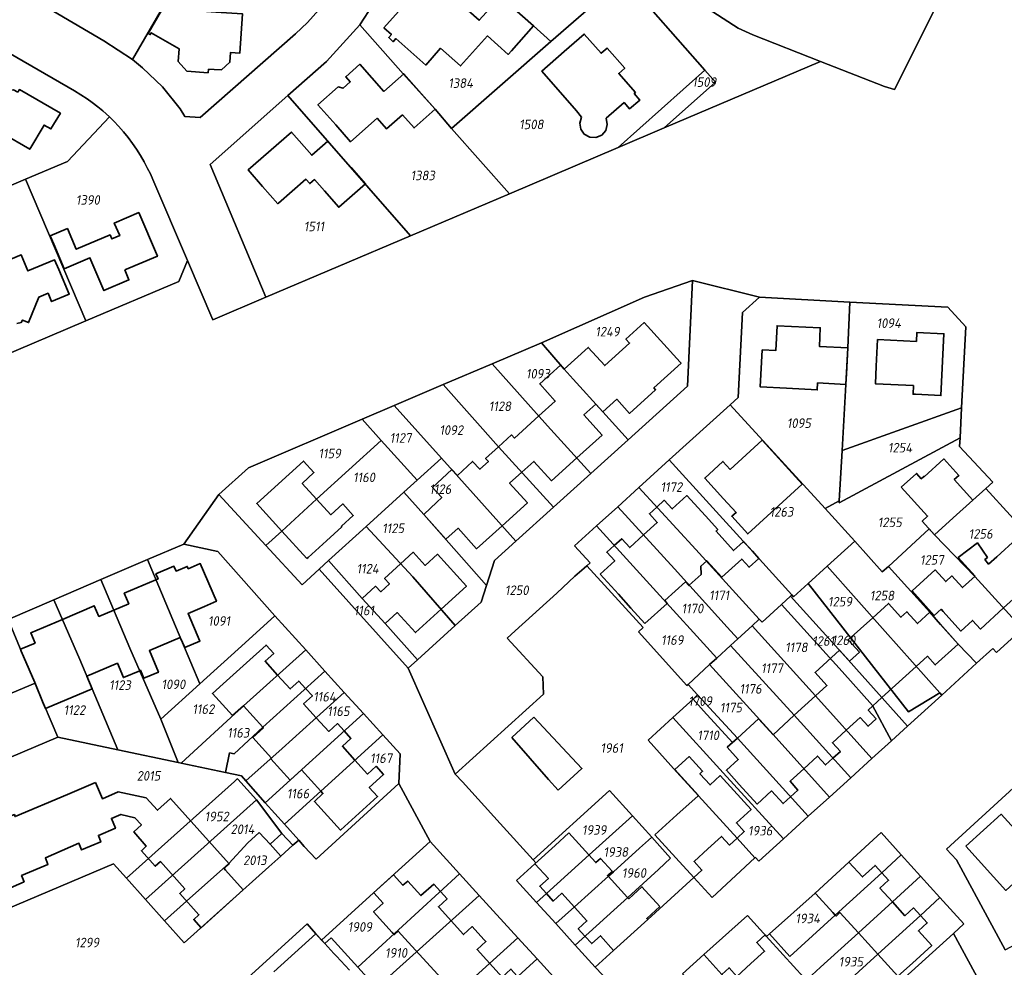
# Model space of a CAD drawing. Extents: x 177930 to 190767, y 381068 to 392034.
# Tile 219 of 256: x 183423 to 183608, y 386609 to 386787. Entities that reach past the tile are written whole.
import ezdxf
from ezdxf.enums import TextEntityAlignment as Align

# ---------------------------------------------------------------- set-up
doc = ezdxf.new("R2010")
doc.units = 0
for name, color, linetype, lineweight in [('B-XX-KG-GRENS_PERCEEL-GV', 150, 'Continuous', 25), ('B-XX-KG-GRENS_PERCEEL-S', 150, 'Continuous', 25), ('B-XX-OG-BEBOUWING-G', 7, 'Continuous', 35)]:
    doc.layers.add(name, color=color, linetype=linetype, lineweight=lineweight)
doc.styles.add('NLCS-ISO', font='NLCS-ISO.ttf', dxfattribs={"height": 1.8})

# ---------------------------------------------------------------- blocks, each defined once
blk = doc.blocks.new('SKG-PERCEELNUMMER-SO')
at = {"layer": 'DefPoints'}
blk.add_point((0, 0), dxfattribs=at)
at = {"style": 'NLCS-ISO', "oblique": 10, "flags": 1}
blk.add_attdef('GEMEENTECODE', text='', height=1.8, dxfattribs=at).set_placement((-0.5, 2.55), align=Align.MIDDLE_RIGHT)
blk.add_attdef('SECTIE', text='', height=1.8, dxfattribs=at).set_placement((0.5, 2.5), align=Align.MIDDLE_LEFT)
at = {"style": 'NLCS-ISO', "oblique": 10}
blk.add_attdef('PERCEELNUMMER', text='', height=1.8, dxfattribs=at).set_placement((0, 0), align=Align.MIDDLE_CENTER)

msp = doc.modelspace()

# ---------------------------------------------------------------- linework, layer by layer
at = {"layer": 'B-XX-KG-GRENS_PERCEEL-GV'}
for points in [[(183497.76, 386804.89), (183502.78, 386800.45), (183512.96, 386791.37), (183519.19, 386785.86), (183522.45, 386782.89), (183536.14, 386794.83), (183529.37, 386802.56), (183509.04, 386820.54), (183506.4, 386820.04)], [(183426.82, 386789.79), (183438.41, 386783.04), (183443.79, 386779.47), (183458.01, 386804.1), (183454.696, 386806.014), (183440.81, 386814.04), (183434.97, 386803.86), (183432.77, 386800.08)], [(183497.76, 386804.89), (183488.95, 386789.78), (183486.53, 386785.99), (183494.678, 386776.809), (183500.66, 386770.13), (183503.74, 386766.53), (183522.45, 386782.89), (183519.19, 386785.86), (183512.96, 386791.37), (183502.78, 386800.45)], [(183458.01, 386804.1), (183443.79, 386779.47), (183445.646, 386777.933), (183449.416, 386774.337), (183452.708, 386770.244), (183453.635, 386768.813), (183456.468, 386768.574), (183474.442, 386784.357), (183476.682, 386786.456), (183478.81, 386788.814), (183480.5, 386791.05)], [(183514.64, 386754.27), (183535.057, 386762.96), (183551.394, 386777.498), (183536.14, 386794.83), (183522.45, 386782.89), (183503.74, 386766.53)], [(183472.99, 386772.74), (183496.01, 386746.34), (183514.64, 386754.27), (183503.74, 386766.53), (183500.66, 386770.13), (183494.678, 386776.809), (183486.53, 386785.99), (183480.25, 386779.13)], [(183404.45, 386756.11), (183407.07, 386749.92), (183423.67, 386757), (183431.52, 386760.33), (183439.42, 386768.69), (183438.196, 386769.817), (183437.261, 386770.58), (183436.192, 386771.415), (183435.219, 386772.102), (183434.08, 386772.851), (183432.88, 386773.59), (183419.21, 386781.51), (183415.19, 386774.59), (183407.73, 386761.71)], [(183535.057, 386762.96), (183543.709, 386766.643), (183553.376, 386775.246), (183551.394, 386777.498)], [(183496.01, 386746.34), (183472.99, 386772.74), (183458.346, 386759.781), (183468.86, 386734.783)], [(183439.42, 386768.69), (183431.52, 386760.33), (183423.67, 386757), (183434.995, 386730.354), (183452.46, 386737.78), (183454.09, 386741.71), (183447.6, 386756.95), (183447.135, 386758.026), (183446.618, 386759.02), (183445.944, 386760.264), (183445.285, 386761.441), (183444.521, 386762.635), (183443.764, 386763.71), (183442.943, 386764.811), (183442.046, 386765.915), (183441.112, 386766.961), (183440.327, 386767.814)], [(183418.45, 386723.32), (183434.995, 386730.354), (183423.67, 386757), (183407.07, 386749.92)], [(183556.128, 386714.584), (183557.647, 386715.961), (183558.472, 386731.896), (183561.641, 386734.789), (183549.068, 386737.926), (183548.095, 386718.063), (183536.975, 386707.979), (183529.947, 386701.626), (183522.947, 386695.299), (183515.86, 386688.894), (183511.859, 386685.278), (183510.337, 386680.609), (183509.306, 386677.445), (183504.443, 386673.044), (183497.351, 386666.625), (183495.617, 386665.055), (183504.457, 386645.096), (183521.015, 386660.127), (183520.901, 386663.396), (183514.225, 386670.701), (183515.72, 386672.07), (183523.54, 386679.15), (183526.96, 386682.32), (183528.68, 386683.83), (183529.217, 386684.311), (183529.794, 386684.827), (183526.896, 386688.049), (183531.014, 386691.79), (183534.992, 386695.404), (183538.96, 386699.008), (183544.675, 386704.199)], [(183549.068, 386737.926), (183540.007, 386734.834), (183520.663, 386726.225), (183524.95, 386721.28), (183526.64, 386719.4), (183532.21, 386713.26), (183536.975, 386707.979), (183548.095, 386718.063)], [(183578.61, 386733.882), (183561.641, 386734.789), (183558.472, 386731.896), (183557.647, 386715.961), (183556.128, 386714.584), (183573.98, 386695.044), (183576.647, 386696.501), (183577.176, 386706.002), (183577.865, 386718.392), (183578.23, 386725.29)], [(183577.176, 386706.002), (183599.653, 386713.993), (183600.447, 386729.207), (183597.075, 386732.896), (183578.61, 386733.882), (183578.23, 386725.29), (183577.865, 386718.392)], [(183529.947, 386701.626), (183536.975, 386707.979), (183532.21, 386713.26), (183526.64, 386719.4), (183524.95, 386721.28), (183520.663, 386726.225), (183511.402, 386722.287), (183521.8, 386710.615)], [(183522.947, 386695.299), (183529.947, 386701.626), (183521.8, 386710.615), (183511.402, 386722.287), (183502.161, 386718.358), (183512.573, 386706.676)], [(183502.161, 386718.358), (183492.967, 386714.448), (183501.84, 386704.555), (183507.814, 386697.894), (183515.86, 386688.894), (183522.947, 386695.299), (183512.573, 386706.676)], [(183501.84, 386704.555), (183492.967, 386714.448), (183486.94, 386711.885), (183490.539, 386707.881), (183497.264, 386700.397)], [(183556.128, 386714.584), (183544.675, 386704.199), (183559.849, 386687.535), (183567.748, 386678.799), (183568.049, 386678.466), (183570.78, 386680.938), (183574.383, 386684.199), (183579.586, 386688.908), (183573.98, 386695.044)], [(183599.359, 386708.358), (183599.653, 386713.993), (183577.176, 386706.002), (183576.647, 386696.501), (183576.627, 386696.141)], [(183468.813, 386688.108), (183471.826, 386690.828), (183478.368, 386696.838), (183490.539, 386707.881), (183486.94, 386711.885), (183465.588, 386702.71), (183459.986, 386697.695)], [(183494.765, 386698.127), (183497.264, 386700.397), (183490.539, 386707.881), (183478.368, 386696.838), (183471.826, 386690.828), (183468.813, 386688.108), (183475.643, 386680.69), (183478.871, 386683.663), (183480.619, 386685.272), (183487.689, 386691.695)], [(183576.647, 386696.501), (183573.98, 386695.044), (183579.586, 386688.908), (183584.733, 386683.129), (183585.9, 386684.184), (183593.557, 386691.241), (183594.55, 386690.137), (183598.093, 386693.331), (183601.77, 386696.66), (183604.175, 386698.814), (183605.512, 386700.019), (183599.273, 386706.703), (183599.359, 386708.358), (183576.627, 386696.141)], [(183501.84, 386704.555), (183497.264, 386700.397), (183494.765, 386698.127), (183498.529, 386693.965), (183510.337, 386680.609), (183511.859, 386685.278), (183515.86, 386688.894), (183507.814, 386697.894)], [(183538.96, 386699.008), (183549.681, 386687.365), (183561.611, 386674.26), (183562.137, 386673.682), (183565.797, 386677.021), (183567.494, 386678.568), (183567.748, 386678.799), (183559.849, 386687.535), (183544.675, 386704.199)], [(183494.765, 386698.127), (183487.689, 386691.695), (183496.46, 386682.19), (183504.443, 386673.044), (183509.306, 386677.445), (183510.337, 386680.609), (183498.529, 386693.965)], [(183534.992, 386695.404), (183545.662, 386683.721), (183555.571, 386672.761), (183557.579, 386670.57), (183560.247, 386673.011), (183561.611, 386674.26), (183549.681, 386687.365), (183538.96, 386699.008)], [(183611.089, 386672.438), (183617.699, 386678.456), (183617.937, 386683.81), (183604.175, 386698.814), (183601.77, 386696.66), (183598.093, 386693.331), (183594.55, 386690.137), (183602.152, 386682.308)], [(183553.618, 386666.944), (183556.221, 386669.327), (183557.579, 386670.57), (183555.571, 386672.761), (183545.662, 386683.721), (183534.992, 386695.404), (183531.014, 386691.79), (183541.644, 386680.077)], [(183504.443, 386673.044), (183496.46, 386682.19), (183487.689, 386691.695), (183480.619, 386685.272), (183486.97, 386678.15), (183491.29, 386673.43), (183497.351, 386666.625)], [(183553.618, 386666.944), (183541.644, 386680.077), (183531.014, 386691.79), (183526.896, 386688.049), (183529.794, 386684.827), (183529.217, 386684.311), (183539.784, 386672.663), (183538.89, 386671.854), (183547.972, 386661.776), (183548.209, 386661.993), (183552.266, 386665.706)], [(183611.089, 386672.438), (183602.152, 386682.308), (183594.55, 386690.137), (183593.557, 386691.241), (183585.9, 386684.184), (183593.697, 386675.541), (183599.03, 386669.58), (183602.455, 386665.954), (183605.527, 386668.753), (183606.213, 386667.999)], [(183470.55, 386674.858), (183459.807, 386686.952), (183453.425, 386688.379), (183446.587, 386685.448), (183451.344, 386674.125), (183456.433, 386662.091), (183464.98, 386669.82)], [(183595.914, 386659.989), (183602.455, 386665.954), (183599.03, 386669.58), (183593.697, 386675.541), (183585.9, 386684.184), (183584.733, 386683.129), (183579.586, 386688.908), (183574.383, 386684.199), (183585.262, 386671.908), (183595.551, 386660.396)], [(183446.587, 386685.448), (183437.834, 386681.695), (183443.295, 386668.778), (183449.076, 386655.437), (183456.433, 386662.091), (183451.344, 386674.125)], [(183495.617, 386665.055), (183497.351, 386666.625), (183491.29, 386673.43), (183486.97, 386678.15), (183480.619, 386685.272), (183478.871, 386683.663)], [(183530.771, 386608.792), (183534.23, 386611.96), (183540.63, 386617.76), (183549.31, 386625.67), (183552.728, 386621.94), (183560.801, 386629.37), (183557.438, 386633.046), (183550.16, 386641.001), (183546.035, 386645.576), (183540.703, 386651.488), (183545.386, 386655.772), (183549.152, 386659.217), (183550.022, 386660.012), (183548.209, 386661.993), (183547.972, 386661.776), (183538.89, 386671.854), (183539.784, 386672.663), (183529.217, 386684.311), (183528.68, 386683.83), (183526.96, 386682.32), (183523.54, 386679.15), (183515.72, 386672.07), (183514.225, 386670.701), (183520.901, 386663.396), (183521.015, 386660.127), (183504.457, 386645.096), (183505.84, 386643.65), (183512.92, 386635.84), (183519.092, 386628.998), (183533.476, 386642.048), (183537.771, 386637.276), (183541.39, 386633.254), (183544.946, 386629.301), (183542.656, 386627.204), (183536.874, 386621.923), (183526.995, 386612.961)], [(183574.383, 386684.199), (183570.78, 386680.938), (183589.675, 386656.809), (183595.551, 386660.396), (183585.262, 386671.908)], [(183437.834, 386681.695), (183428.986, 386677.902), (183433.86, 386666.688), (183440.992, 386649.707), (183452.372, 386647.303), (183449.076, 386655.437), (183443.295, 386668.778)], [(183595.551, 386660.396), (183589.675, 386656.809), (183570.78, 386680.938), (183568.049, 386678.466), (183567.748, 386678.799), (183567.494, 386678.568), (183578.907, 386665.95), (183579.884, 386664.879), (183589.47, 386654.113), (183595.914, 386659.989)], [(183425.439, 386662.203), (183425.81, 386661.34), (183429.713, 386652.089), (183440.992, 386649.707), (183433.86, 386666.688), (183428.986, 386677.902), (183420.397, 386674.219), (183423.3, 386667.22)], [(183586.496, 386651.403), (183589.47, 386654.113), (183579.884, 386664.879), (183578.907, 386665.95), (183567.494, 386678.568), (183565.797, 386677.021), (183577.207, 386664.4), (183582.912, 386658.048)], [(183565.797, 386677.021), (183562.137, 386673.682), (183561.611, 386674.26), (183560.247, 386673.011), (183572.183, 386659.817), (183582.782, 386648.032), (183586.496, 386651.403), (183582.912, 386658.048), (183577.207, 386664.4)], [(183398.828, 386651.026), (183410.05, 386655.756), (183425.439, 386662.203), (183423.3, 386667.22), (183420.397, 386674.219), (183398.388, 386664.902), (183395.759, 386658.219)], [(183470.55, 386674.858), (183464.98, 386669.82), (183456.433, 386662.091), (183449.076, 386655.437), (183452.372, 386647.303), (183452.898, 386647.192), (183464.617, 386657.951), (183476.328, 386668.489)], [(183578.801, 386644.418), (183582.782, 386648.032), (183572.183, 386659.817), (183560.247, 386673.011), (183557.579, 386670.57), (183556.221, 386669.327), (183568.186, 386656.172)], [(183452.898, 386647.192), (183461.242, 386645.43), (183462.016, 386649.128), (183462.911, 386648.926), (183468.247, 386653.947), (183479.949, 386664.498), (183476.328, 386668.489), (183464.617, 386657.951)], [(183553.618, 386666.944), (183552.266, 386665.706), (183564.204, 386652.539), (183574.808, 386640.793), (183578.801, 386644.418), (183568.186, 386656.172), (183556.221, 386669.327)], [(183479.949, 386664.498), (183468.247, 386653.947), (183462.911, 386648.926), (183462.016, 386649.128), (183461.242, 386645.43), (183464.239, 386644.797), (183465.058, 386643.876), (183471.891, 386649.927), (183483.587, 386660.488)], [(183557.489, 386651.89), (183570.825, 386637.177), (183574.808, 386640.793), (183564.204, 386652.539), (183552.266, 386665.706), (183548.209, 386661.993), (183550.022, 386660.012)], [(183398.828, 386651.026), (183403.175, 386640.835), (183407.687, 386642.75), (183429.713, 386652.089), (183425.81, 386661.34), (183425.439, 386662.203), (183410.05, 386655.756)], [(183483.587, 386660.488), (183471.891, 386649.927), (183465.058, 386643.876), (183468.741, 386639.735), (183487.178, 386656.53)], [(183570.825, 386637.177), (183557.489, 386651.89), (183556.567, 386651.053), (183551.15, 386657.017), (183549.656, 386658.663), (183549.152, 386659.217), (183545.386, 386655.772), (183554.827, 386645.338), (183566.152, 386632.935)], [(183557.489, 386651.89), (183550.022, 386660.012), (183549.152, 386659.217), (183549.656, 386658.663), (183551.15, 386657.017), (183556.567, 386651.053)], [(183487.178, 386656.53), (183468.741, 386639.735), (183472.328, 386635.701), (183479.179, 386641.888), (183490.828, 386652.507)], [(183566.152, 386632.935), (183554.827, 386645.338), (183545.386, 386655.772), (183540.703, 386651.488), (183546.035, 386645.576), (183550.16, 386641.001), (183557.438, 386633.046), (183560.801, 386629.37), (183560.873, 386629.436), (183561.519, 386628.73)], [(183467.108, 386640.305), (183471.868, 386633.956), (183473.89, 386631.74), (183475.011, 386632.684), (183472.328, 386635.701), (183468.741, 386639.735), (183465.058, 386643.876), (183464.239, 386644.797), (183461.242, 386645.43), (183452.898, 386647.192), (183452.372, 386647.303), (183440.992, 386649.707), (183429.713, 386652.089), (183407.687, 386642.75), (183408.29, 386641.3), (183412.32, 386631.71), (183416, 386623.13), (183417.808, 386618.795), (183440.216, 386628.246), (183442.617, 386625.556), (183462.951, 386643.757), (183463.437, 386644.2), (183463.592, 386644.167)], [(183475.011, 386632.684), (183476.06, 386631.52), (183478.302, 386629.146), (183493.831, 386643.322), (183494.063, 386648.941), (183490.828, 386652.507), (183479.179, 386641.888), (183472.328, 386635.701)], [(183442.617, 386625.556), (183446.213, 386621.528), (183467.108, 386640.305), (183463.592, 386644.167), (183463.437, 386644.2), (183462.951, 386643.757)], [(183529.631, 386629.919), (183537.771, 386637.276), (183533.476, 386642.048), (183519.092, 386628.998), (183519.605, 386628.429), (183519.44, 386628.27), (183515.975, 386625.128), (183519.735, 386620.976), (183521.589, 386622.651)], [(183617.726, 386625.541), (183615.143, 386631.186), (183618.611, 386634.349), (183610.169, 386643.252), (183596.837, 386631.013), (183598.706, 386628.975), (183607.815, 386612.047), (183610.904, 386613.697), (183613.552, 386616.232), (183611.634, 386619.776), (183611.263, 386620.462), (183616.117, 386624.776), (183617.49, 386625.429)], [(183446.213, 386621.528), (183449.791, 386617.519), (183453.947, 386621.216), (183461.89, 386628.283), (183465.429, 386632.173), (183467.613, 386634.145), (183469.638, 386631.923), (183471.868, 386633.956), (183467.108, 386640.305)], [(183540.765, 386632.693), (183541.39, 386633.254), (183537.771, 386637.276), (183529.631, 386629.919), (183521.589, 386622.651), (183519.735, 386620.976), (183523.338, 386616.999), (183526.852, 386620.155), (183533.255, 386625.908), (183534.202, 386626.768), (183539.11, 386631.206)], [(183469.638, 386631.923), (183467.613, 386634.145), (183465.429, 386632.173), (183461.89, 386628.283), (183453.947, 386621.216), (183449.791, 386617.519), (183453.498, 386613.365), (183469.43, 386627.67), (183471.66, 386629.705)], [(183542.656, 386627.204), (183544.946, 386629.301), (183541.39, 386633.254), (183540.765, 386632.693), (183539.11, 386631.206), (183534.202, 386626.768), (183533.255, 386625.908), (183526.852, 386620.155), (183523.338, 386616.999), (183526.995, 386612.961), (183536.874, 386621.923)], [(183563.5, 386615.054), (183567.348, 386610.823), (183575.88, 386618.6), (183584.626, 386626.571), (183588.308, 386629.927), (183584.514, 386634.117), (183578.47, 386628.56), (183572.1, 386622.75)], [(183505.263, 386626.394), (183499.731, 386632.471), (183489.09, 386622.8), (183479.332, 386613.907), (183479.935, 386613.254), (183481.139, 386614.322), (183486.144, 386608.795)], [(183576.363, 386595.433), (183598.094, 386615.149), (183600.068, 386616.94), (183595.578, 386621.899), (183591.902, 386618.548), (183583.892, 386611.247), (183574.633, 386602.807), (183570.976, 386606.83), (183571.5, 386607.302), (183573.145, 386608.784), (183580.247, 386615.253), (183586.63, 386621.071), (183591.943, 386625.914), (183588.308, 386629.927), (183584.626, 386626.571), (183575.88, 386618.6), (183567.348, 386610.823), (183563.5, 386615.054), (183562.979, 386614.588), (183559.376, 386618.559), (183551.2, 386611.179), (183554.574, 386607.462), (183561.852, 386599.443), (183570.401, 386590.024)], [(183508.971, 386622.32), (183505.263, 386626.394), (183486.144, 386608.795), (183489.663, 386604.908)], [(183570.976, 386606.83), (183574.633, 386602.807), (183583.892, 386611.247), (183591.902, 386618.548), (183595.578, 386621.899), (183591.943, 386625.914), (183586.63, 386621.071), (183580.247, 386615.253), (183573.145, 386608.784), (183571.5, 386607.302)], [(183505.387, 386575.56), (183509.588, 386579.351), (183506.181, 386583.086), (183514.82, 386590.94), (183522.833, 386598.194), (183527.234, 386602.253), (183519.86, 386610.356), (183499.899, 386592.196), (183496.247, 386596.229), (183516.231, 386614.343), (183508.971, 386622.32), (183489.663, 386604.908), (183494.504, 386599.56), (183488.528, 386594.112)], [(183441.13, 386561.69), (183463.803, 386571.572), (183472.587, 386579.58), (183476.571, 386583.211), (183480.577, 386586.863), (183484.545, 386590.481), (183488.528, 386594.112), (183494.504, 386599.56), (183489.663, 386604.908), (183486.144, 386608.795), (183481.139, 386614.322), (183479.935, 386613.254), (183479.332, 386613.907), (183478.24, 386615.09), (183476.626, 386616.976), (183453.588, 386596.022), (183430.527, 386586.221), (183435.5, 386574.57), (183439.26, 386566.07), (183440.44, 386563.21)], [(183519.86, 386610.356), (183516.231, 386614.343), (183496.247, 386596.229), (183499.899, 386592.196)], [(183617.033, 386580.21), (183598.094, 386615.149), (183576.363, 386595.433), (183576.457, 386595.28), (183590.067, 386573.182), (183593.377, 386568.151), (183595.478, 386569.538), (183596.866, 386567.431), (183599.165, 386563.942), (183600.094, 386564.222), (183606.962, 386570.534)], [(183547.187, 386607.557), (183552.03, 386602.22), (183557.849, 386595.806), (183564.844, 386588.107), (183566.397, 386586.391), (183570.401, 386590.024), (183561.852, 386599.443), (183554.574, 386607.462), (183551.2, 386611.179)]]:
    msp.add_lwpolyline(points, close=True, dxfattribs=at)
for points in [[(183609.611, 386818.96), (183587.014, 386773.881), (183585.126, 386774.444), (183573.102, 386779.154), (183543.709, 386766.643), (183535.057, 386762.96), (183514.64, 386754.27), (183496.01, 386746.34), (183468.86, 386734.783), (183458.854, 386730.524), (183454.09, 386741.71), (183452.46, 386737.78), (183434.995, 386730.354), (183418.45, 386723.32), (183403.73, 386717.03), (183389.03, 386710.76), (183374.42, 386704.53), (183359.61, 386698.21), (183347.695, 386693.064), (183335.933, 386687.984), (183339.36, 386679.92), (183311.25, 386667.92)], [(183550.942, 386789.697), (183557.65, 386785.423), (183560.425, 386784.121), (183573.102, 386779.154), (183585.126, 386774.444), (183587.014, 386773.881), (183609.611, 386818.96)], [(183536.14, 386794.83), (183551.394, 386777.498), (183553.376, 386775.246), (183543.709, 386766.643), (183573.102, 386779.154), (183560.425, 386784.121), (183557.65, 386785.423), (183550.942, 386789.697)], [(183419.21, 386781.51), (183432.88, 386773.59), (183434.08, 386772.851), (183435.219, 386772.102), (183436.192, 386771.415), (183437.261, 386770.58), (183438.196, 386769.817), (183439.42, 386768.69), (183440.327, 386767.814), (183441.112, 386766.961), (183442.046, 386765.915), (183442.943, 386764.811), (183443.764, 386763.71), (183444.521, 386762.635), (183445.285, 386761.441), (183445.944, 386760.264), (183446.618, 386759.02), (183447.135, 386758.026), (183447.6, 386756.95), (183454.09, 386741.71), (183458.854, 386730.524), (183468.86, 386734.783), (183458.346, 386759.781), (183472.99, 386772.74), (183480.25, 386779.13), (183486.53, 386785.99), (183488.95, 386789.78)], [(183478.81, 386788.814), (183476.682, 386786.456), (183474.442, 386784.357), (183456.468, 386768.574), (183453.635, 386768.813), (183452.708, 386770.244), (183449.416, 386774.337), (183445.646, 386777.933), (183443.79, 386779.47), (183438.41, 386783.04), (183426.82, 386789.79)], [(183420.397, 386674.219), (183428.986, 386677.902), (183437.834, 386681.695), (183446.587, 386685.448), (183453.425, 386688.379), (183459.986, 386697.695), (183465.588, 386702.71), (183486.94, 386711.885), (183492.967, 386714.448), (183502.161, 386718.358), (183511.402, 386722.287), (183520.663, 386726.225), (183540.007, 386734.834), (183549.068, 386737.926), (183561.641, 386734.789), (183578.61, 386733.882), (183597.075, 386732.896), (183600.447, 386729.207), (183599.653, 386713.993), (183599.359, 386708.358), (183599.273, 386706.703), (183605.512, 386700.019), (183604.175, 386698.814), (183617.937, 386683.81)], [(183539.01, 386600.176), (183530.771, 386608.792), (183526.995, 386612.961), (183523.338, 386616.999), (183519.735, 386620.976), (183515.975, 386625.128), (183519.44, 386628.27), (183519.605, 386628.429), (183519.092, 386628.998), (183512.92, 386635.84), (183505.84, 386643.65), (183504.457, 386645.096), (183495.617, 386665.055), (183478.871, 386683.663), (183475.643, 386680.69), (183468.813, 386688.108), (183459.986, 386697.695), (183453.425, 386688.379), (183459.807, 386686.952), (183470.55, 386674.858), (183476.328, 386668.489), (183479.949, 386664.498), (183483.587, 386660.488), (183487.178, 386656.53), (183490.828, 386652.507), (183494.063, 386648.941), (183493.831, 386643.322), (183499.731, 386632.471), (183505.263, 386626.394), (183508.971, 386622.32), (183516.231, 386614.343), (183519.86, 386610.356), (183527.234, 386602.253)], [(183611.089, 386672.438), (183606.213, 386667.999), (183605.527, 386668.753), (183602.455, 386665.954), (183595.914, 386659.989), (183589.47, 386654.113), (183586.496, 386651.403), (183582.782, 386648.032), (183578.801, 386644.418), (183574.808, 386640.793), (183570.825, 386637.177), (183566.152, 386632.935), (183561.519, 386628.73), (183560.873, 386629.436), (183560.801, 386629.37), (183552.728, 386621.94), (183549.31, 386625.67), (183540.63, 386617.76), (183534.23, 386611.96), (183530.771, 386608.792), (183539.01, 386600.176)], [(183453.588, 386596.022), (183476.626, 386616.976), (183478.24, 386615.09), (183479.332, 386613.907), (183489.09, 386622.8), (183499.731, 386632.471), (183493.831, 386643.322), (183478.302, 386629.146), (183476.06, 386631.52), (183475.011, 386632.684), (183473.89, 386631.74), (183471.868, 386633.956), (183469.638, 386631.923), (183471.66, 386629.705), (183469.43, 386627.67), (183453.498, 386613.365), (183449.791, 386617.519), (183446.213, 386621.528), (183442.617, 386625.556), (183440.216, 386628.246), (183417.808, 386618.795)], [(183607.815, 386612.047), (183598.706, 386628.975), (183596.837, 386631.013), (183610.169, 386643.252)], [(183547.187, 386607.557), (183551.2, 386611.179), (183559.376, 386618.559), (183562.979, 386614.588), (183563.5, 386615.054), (183572.1, 386622.75), (183578.47, 386628.56), (183584.514, 386634.117), (183588.308, 386629.927), (183591.943, 386625.914), (183595.578, 386621.899), (183600.068, 386616.94), (183598.094, 386615.149), (183617.033, 386580.21)]]:
    msp.add_lwpolyline(points, dxfattribs=at)
at = {"layer": 'B-XX-OG-BEBOUWING-G'}
for points in [[(183458.012, 386777.019), (183458.059, 386777.682), (183459.152, 386777.615), (183460.491, 386777.534), (183462.075, 386778.984), (183462.198, 386780.818), (183463.957, 386780.711), (183464.426, 386788.108), (183459.436, 386788.425), (183455.949, 386788.674), (183455.29, 386789.062), (183455, 386789.937), (183458.183, 386795.42), (183454.3, 386797.674), (183449.231, 386788.737), (183446.72, 386784.413), (183447.096, 386784.19), (183447.28, 386784.542), (183452.52, 386781.521), (183452.381, 386779.118), (183453.984, 386777.29)], [(183528.207, 386768.673), (183527.86, 386767.555), (183528.041, 386766.399), (183528.712, 386765.44), (183529.737, 386764.875), (183530.906, 386764.819), (183531.981, 386765.283), (183532.741, 386766.173), (183533.031, 386767.307), (183532.793, 386768.453), (183536.184, 386771.403), (183537.225, 386770.216), (183539.161, 386771.882), (183538.112, 386773.094), (183538.332, 386773.302), (183535.174, 386776.894), (183536.304, 386777.887), (183533.005, 386781.642), (183531.87, 386780.671), (183528.704, 386784.28), (183524.945, 386780.983), (183520.732, 386777.316), (183527.255, 386769.841)], [(183494.529, 386769.096), (183496.72, 386766.63), (183500.66, 386770.13), (183498.097, 386773.07), (183494.779, 386776.811), (183491.038, 386773.493), (183486.504, 386778.606), (183483.855, 386776.246), (183484.712, 386775.282), (183483.376, 386774.087), (183482.449, 386774.336), (183478.644, 386770.947), (183481.968, 386767.213), (183484.75, 386764.02), (183489.75, 386768.46), (183491.54, 386766.44)], [(183422.222, 386773.354), (183421.4, 386773.8), (183420.469, 386773.718), (183419.739, 386773.135), (183419.452, 386772.245), (183415.312, 386774.628), (183412.817, 386770.295), (183411.71, 386768.531), (183418.621, 386764.516), (183419.273, 386765.638), (183424.45, 386762.63), (183427.13, 386767.18), (183428.43, 386766.44), (183430.211, 386769.381), (183422.523, 386773.837)], [(183442.325, 386739.937), (183448.445, 386742.504), (183444.945, 386750.713), (183440.345, 386748.752), (183441.357, 386746.377), (183439.883, 386745.749), (183439.551, 386746.527), (183433.196, 386743.818), (183431.54, 386747.703), (183428.285, 386746.315), (183428.958, 386744.743), (183430.925, 386740.146), (183435.752, 386742.211), (183438.388, 386736.05), (183443.106, 386738.046)], [(183562.135, 386724.928), (183561.796, 386717.921), (183566.734, 386717.682), (183572.496, 386717.353), (183572.566, 386718.673), (183577.865, 386718.392), (183577.995, 386720.416), (183578.231, 386725.291), (183572.916, 386725.548), (183573.085, 386729.044), (183564.968, 386729.437), (183564.743, 386724.802)], [(183590.614, 386718.186), (183590.533, 386716.559), (183590.988, 386716.538), (183595.77, 386716.306), (183596.334, 386727.927), (183591.246, 386728.174), (183591.164, 386726.471), (183583.846, 386726.825), (183583.604, 386721.848), (183583.443, 386718.535)], [(183554.913, 386696.913), (183557.265, 386694.324), (183556.432, 386693.61), (183559.433, 386690.298), (183569.666, 386699.663), (183562.126, 386707.904), (183561.418, 386707.253), (183556.166, 386702.419), (183554.783, 386703.921), (183551.361, 386700.772)], [(183588.299, 386699.074), (183593.252, 386693.628), (183592.234, 386692.702), (183594.55, 386690.137), (183598.084, 386693.285), (183601.771, 386696.662), (183598.261, 386700.496), (183599.136, 386701.298), (183596.293, 386704.403), (183592.605, 386701.027), (183592.554, 386701.084), (183592.076, 386700.657), (183591.183, 386701.654)], [(183600.425, 386631.539), (183607.94, 386623.246), (183614.604, 386629.284), (183607.084, 386637.579)]]:
    msp.add_lwpolyline(points, close=True, dxfattribs=at)
for points in [[(183494.322, 386789.177), (183491.039, 386785.481), (183492.456, 386784.203), (183491.946, 386783.608), (183492.774, 386782.847), (183493.302, 386783.441), (183498.906, 386778.466), (183501.699, 386781.612), (183505.45, 386778.282), (183510.481, 386783.95), (183514.404, 386780.468), (183515.011, 386781.152), (183519.19, 386785.86), (183512.96, 386791.37), (183508.974, 386786.89), (183504.316, 386791.057)], [(183471.236, 386752.493), (183476.379, 386756.988), (183477.108, 386756.152), (183477.983, 386756.922), (183479.851, 386754.805), (183482.547, 386751.727), (183487.547, 386756.107), (183484.851, 386759.185), (183480.51, 386764.161), (183477.454, 386761.488), (183473.643, 386765.847), (183465.509, 386758.736), (183468.215, 386755.641)], [(183468.215, 386755.641), (183471.084, 386752.36), (183471.236, 386752.493)], [(183422.04, 386729.88), (183422.86, 386730.06), (183423.071, 386730.494), (183424.225, 386730.03), (183426.146, 386734.814), (183427.886, 386735.545), (183428.569, 386733.982), (183431.869, 386735.39), (183429.906, 386739.989), (183429.09, 386741.83), (183424.114, 386739.729), (183422.83, 386742.77), (183418.94, 386741.133)], [(183530.903, 386714.703), (183532.207, 386713.259), (183534.819, 386715.619), (183537.223, 386712.959), (183542.12, 386717.383), (183541.785, 386717.753), (183546.892, 386722.367), (183546.707, 386722.572), (183539.968, 386730.031), (183536.545, 386726.939), (183537.227, 386726.184), (183532.543, 386721.953), (183529.462, 386725.363), (183524.945, 386721.282)], [(183524.945, 386721.282), (183524.266, 386722.033), (183520.348, 386718.491), (183523.259, 386715.27), (183520.153, 386712.463)], [(183527.281, 386704.568), (183532.053, 386708.88), (183528.64, 386712.658), (183530.903, 386714.703)], [(183520.153, 386712.463), (183515.565, 386708.317), (183515.039, 386708.899), (183512.576, 386706.673)], [(183512.576, 386706.673), (183510.166, 386704.496), (183510.684, 386703.923), (183509.093, 386702.437), (183507.697, 386703.933), (183504.864, 386701.287)], [(183478.369, 386696.839), (183475.679, 386699.779), (183477.884, 386701.833), (183475.94, 386703.983), (183467.135, 386696.023), (183471.829, 386690.83)], [(183516.95, 386701.876), (183519.224, 386703.931), (183522.528, 386700.274), (183527.281, 386704.568)], [(183504.864, 386701.287), (183503.837, 386702.387), (183500.193, 386698.984), (183501.918, 386697.136), (183500.978, 386696.258), (183498.526, 386693.968)], [(183513.244, 386691.82), (183518.012, 386696.127), (183514.675, 386699.821), (183516.95, 386701.876)], [(183551.673, 386685.177), (183551.73, 386685.228), (183554.54, 386682.129), (183558.308, 386685.546), (183559.703, 386684.008), (183561.496, 386685.635), (183560.32, 386687.014), (183558.836, 386688.648), (183558.61, 386688.825), (183556.782, 386687.167), (183553.48, 386690.809), (183553.808, 386691.107), (183551.478, 386693.686), (183548.01, 386697.502), (183545.235, 386694.98), (183543.741, 386696.624), (183542.333, 386695.344)], [(183476.766, 386685.851), (183480.26, 386689.009), (183483.125, 386691.638), (183483.05, 386691.72), (183485.286, 386693.757), (183483.287, 386695.941), (183481.058, 386693.901), (183478.369, 386696.839)], [(183498.526, 386693.968), (183502.678, 386689.272)], [(183542.333, 386695.344), (183540.946, 386694.083), (183542.438, 386692.442), (183539.848, 386690.087)], [(183471.829, 386690.83), (183476.526, 386685.634)], [(183502.678, 386689.272), (183504.981, 386691.352), (183508.462, 386687.499), (183513.244, 386691.82)], [(183539.848, 386690.087), (183537.25, 386687.725), (183535.747, 386689.379), (183534.352, 386688.111)], [(183607.539, 386676.359), (183609.97, 386678.576), (183609.466, 386679.128), (183614.854, 386684.041), (183609.993, 386689.372), (183606.298, 386686.003), (183604.724, 386684.626), (183604.037, 386685.452), (183604.499, 386685.875), (183602.616, 386688.589), (183599.003, 386685.833), (183602.167, 386682.322)], [(183501.771, 386676.105), (183506.551, 386680.478), (183501.116, 386686.46), (183498.814, 386684.349), (183496.54, 386686.828), (183494.179, 386684.662)], [(183534.352, 386688.111), (183532.946, 386686.833), (183534.433, 386685.197), (183531.686, 386682.7)], [(183452.76, 386670.777), (183453.582, 386668.916), (183456.448, 386670.118), (183454.222, 386675.347), (183457.28, 386676.652), (183459.542, 386677.617), (183456.517, 386684.706), (183454.255, 386683.741), (183454.067, 386684.182), (183451.957, 386683.282), (183451.563, 386684.207), (183448.164, 386682.759), (183448.563, 386681.834), (183448.175, 386681.668)], [(183476.526, 386685.634), (183476.766, 386685.851)], [(183494.179, 386684.662), (183491.178, 386681.908), (183492.086, 386680.919), (183490.437, 386679.407), (183489.478, 386680.452), (183486.967, 386678.147), (183491.292, 386673.434), (183493.538, 386675.496), (183496.991, 386671.733), (183501.771, 386676.105)], [(183548.451, 386680.636), (183550.681, 386682.657), (183550.621, 386684.222), (183551.673, 386685.177)], [(183531.686, 386682.7), (183535.111, 386678.932), (183537.488, 386676.307), (183540.111, 386673.414)], [(183602.167, 386682.322), (183599.812, 386680.2), (183597.838, 386682.391), (183596.665, 386681.329), (183594.701, 386683.508), (183590.33, 386679.568), (183594.489, 386674.954), (183595.777, 386676.115), (183596.153, 386675.703), (183599.521, 386672.009), (183601.727, 386674.02), (183603.201, 386672.403), (183607.539, 386676.359)], [(183448.175, 386681.668), (183442.218, 386679.126), (183443.055, 386677.165), (183440.255, 386675.97)], [(183543.838, 386677.755), (183547.725, 386681.278), (183548.372, 386680.564), (183548.451, 386680.636)], [(183540.111, 386673.414), (183544.276, 386677.191), (183543.838, 386677.755)], [(183591.121, 386665.352), (183593.227, 386667.267), (183594.7, 386665.646), (183599.028, 386669.581), (183595.664, 386673.281), (183593.697, 386675.541), (183591.342, 386673.435), (183589.362, 386675.648), (183588.243, 386674.627), (183585.879, 386677.219), (183582.936, 386674.535)], [(183440.255, 386675.97), (183437.446, 386674.771), (183436.592, 386676.773), (183430.59, 386674.212)], [(183430.59, 386674.212), (183424.638, 386671.672), (183425.453, 386669.762), (183422.707, 386668.591), (183422.83, 386668.248)], [(183582.936, 386674.535), (183578.346, 386670.349), (183580.447, 386668.045), (183578.563, 386666.327)], [(183445.12, 386664.567), (183445.284, 386664.636), (183445.913, 386663.138), (183448.641, 386664.282), (183446.941, 386668.337), (183452.76, 386670.777)], [(183422.83, 386668.248), (183423.3, 386667.22), (183425.383, 386662.336)], [(183471.056, 386663.745), (183468.692, 386666.34), (183470.313, 386667.816), (183468.875, 386669.395), (183465.195, 386666.044), (183460.838, 386662.119), (183458.808, 386660.29), (183462.57, 386656.109), (183464.617, 386657.951)], [(183578.563, 386666.327), (183576.671, 386668.402), (183572.09, 386664.224), (183574.326, 386661.772), (183572.183, 386659.817)], [(183435.194, 386663.544), (183440.938, 386665.952), (183442.057, 386663.283), (183445.12, 386664.567)], [(183584.679, 386659.494), (183591.121, 386665.352)], [(183425.383, 386662.336), (183426.999, 386658.482), (183427.417, 386657.486), (183436.191, 386661.165), (183435.194, 386663.544)], [(183476.311, 386661.218), (183475.033, 386662.621), (183473.419, 386661.15), (183471.056, 386663.745)], [(183478.316, 386655.729), (183475.944, 386658.333), (183477.581, 386659.824), (183476.311, 386661.218)], [(183572.183, 386659.817), (183568.186, 386656.172)], [(183577.973, 386653.379), (183580.583, 386655.752), (183582.064, 386654.123), (183583.584, 386655.506), (183582.095, 386657.144), (183584.679, 386659.494)], [(183464.617, 386657.951), (183468.247, 386653.947)], [(183483.558, 386653.232), (183482.305, 386654.608), (183480.683, 386653.13), (183478.316, 386655.729)], [(183519.249, 386655.82), (183515.059, 386652.017)], [(183526.445, 386648.141), (183519.249, 386655.82)], [(183564.195, 386652.531), (183561.483, 386655.517), (183557.489, 386651.89)], [(183568.186, 386656.172), (183564.195, 386652.531)], [(183468.247, 386653.947), (183468.385, 386653.795), (183466.39, 386651.986), (183469.893, 386648.121)], [(183485.597, 386647.738), (183483.22, 386650.348), (183484.841, 386651.824), (183483.558, 386653.232)], [(183575.463, 386648.114), (183576.858, 386649.382), (183575.374, 386651.015), (183577.973, 386653.379)], [(183515.059, 386652.017), (183521.997, 386644.095), (183523.803, 386642.11)], [(183557.489, 386651.89), (183555.585, 386650.161), (183557.663, 386647.872), (183555.427, 386645.841), (183557.828, 386643.192), (183561.192, 386639.493), (183563.911, 386641.966), (183566.082, 386639.579), (183567.488, 386640.858)], [(183469.893, 386648.121), (183469.766, 386648.006), (183473.409, 386643.987), (183475.531, 386645.911)], [(183479.179, 386641.888), (183479.572, 386641.454), (183477.955, 386639.99), (183482.855, 386634.586), (183482.941, 386634.664), (183489.834, 386640.913), (183488.279, 386642.621), (183490.962, 386645.065), (183489.58, 386646.583), (183487.978, 386645.124), (183485.597, 386647.738)], [(183523.803, 386642.11), (183528.251, 386646.156), (183526.445, 386648.141)], [(183557.426, 386633.079), (183558.795, 386634.332), (183557.324, 386635.939), (183560.081, 386638.464), (183556.812, 386642.033), (183554.266, 386644.826), (183552.359, 386643.096), (183550.456, 386645.193), (183550.959, 386645.649), (183548.454, 386648.41), (183545.761, 386645.967), (183550.169, 386641.109), (183550.118, 386641.062)], [(183569.988, 386646.132), (183572.585, 386648.494), (183574.077, 386646.853), (183575.463, 386648.114)], [(183475.531, 386645.911), (183479.179, 386641.888)], [(183567.488, 386640.858), (183568.881, 386642.125), (183567.387, 386643.767), (183569.988, 386646.132)], [(183436.814, 386643.557), (183431.53, 386641.309)], [(183464.6, 386623.33), (183461.269, 386627.079), (183460.982, 386627.361), (183461.96, 386628.239), (183450.943, 386640.554), (183448.452, 386638.325), (183446.307, 386640.667), (183441.05, 386641.757), (183438.118, 386640.492), (183436.814, 386643.557)], [(183431.53, 386641.309), (183421.708, 386637.13), (183421.554, 386637.508), (183419.357, 386636.636), (183419.975, 386634.985), (183416.821, 386633.667), (183412.322, 386631.711)], [(183550.118, 386641.062), (183546.122, 386637.438)], [(183419.81, 386623.32), (183423.38, 386624.87), (183422.92, 386626.05), (183427.88, 386628.15), (183427.4, 386629.37), (183433.68, 386632.1), (183434.2, 386630.85), (183437.79, 386632.37), (183437.35, 386633.6), (183440.57, 386634.95), (183439.8, 386636.8), (183441.58, 386637.54), (183444.23, 386636.91), (183445.46, 386635.55), (183444, 386634.24), (183446.36, 386631.59), (183445.43, 386630.7), (183448.04, 386627.8), (183449.01, 386628.67), (183453.59, 386623.55), (183452.65, 386622.66), (183456.24, 386618.68), (183455.29, 386617.78), (183456.69, 386616.23)], [(183546.122, 386637.438), (183541.994, 386633.693)], [(183471.868, 386633.956), (183469.638, 386631.923), (183471.662, 386629.703)], [(183473.892, 386631.739), (183471.868, 386633.956)], [(183525.787, 386634.056), (183523.217, 386631.702), (183519.44, 386628.275)], [(183529.566, 386629.911), (183525.787, 386634.056)], [(183541.994, 386633.693), (183545.924, 386629.369), (183549.309, 386625.673)], [(183551.955, 386631.066), (183554.514, 386633.41), (183556.007, 386631.78), (183557.426, 386633.079)], [(183471.662, 386629.703), (183473.892, 386631.739)], [(183549.309, 386625.673), (183550.82, 386627.056), (183549.34, 386628.672), (183551.955, 386631.066)], [(183533.211, 386625.914), (183533.066, 386626.073), (183533.924, 386626.851), (183531.741, 386629.261), (183530.875, 386628.476), (183530.789, 386628.57), (183529.566, 386629.911)], [(183519.44, 386628.275), (183521.954, 386625.503), (183520.322, 386624.022), (183521.579, 386622.636)], [(183584.626, 386626.571), (183583.372, 386627.947), (183580.996, 386625.781), (183578.467, 386628.556), (183572.104, 386622.755), (183572.251, 386622.593), (183575.425, 386619.11), (183575.88, 386618.6)], [(183492.835, 386626.153), (183492.81, 386626.18), (183489.09, 386622.8), (183489.119, 386622.768)], [(183501.415, 386620.043), (183501.284, 386620.188), (183502.917, 386621.666), (183500.435, 386624.393), (183497.987, 386622.272), (183495.53, 386625.001), (183494.61, 386624.22), (183492.835, 386626.153)], [(183536.855, 386621.917), (183535.645, 386623.245), (183533.211, 386625.914)], [(183586.63, 386621.071), (183584.281, 386623.648), (183585.925, 386625.146), (183584.626, 386626.571)], [(183542.905, 386620.193), (183539.547, 386623.924), (183537.063, 386621.689), (183536.855, 386621.917)], [(183456.69, 386616.23), (183464.6, 386623.33)], [(183489.119, 386622.768), (183490.88, 386620.83), (183489.107, 386619.219), (183492.599, 386615.341), (183493.007, 386614.934), (183493.747, 386615.607), (183494.998, 386614.231)], [(183521.579, 386622.636), (183522.843, 386621.243), (183524.471, 386622.721), (183526.839, 386620.111)], [(183509.84, 386614.014), (183507.653, 386616.429), (183506.023, 386614.954), (183501.415, 386620.043)], [(183526.839, 386620.111), (183529.198, 386617.511), (183527.567, 386616.032), (183528.832, 386614.638)], [(183534.228, 386611.96), (183540.625, 386617.764), (183540.438, 386617.972), (183542.905, 386620.193)], [(183591.902, 386618.548), (183590.618, 386619.957), (183588.995, 386618.477), (183586.63, 386621.071)], [(183575.88, 386618.6), (183576.048, 386618.412), (183576.772, 386619.071), (183580.247, 386615.253)], [(183583.892, 386611.247), (183587.667, 386607.099), (183590.404, 386609.585), (183594.03, 386612.89), (183591.535, 386615.628), (183593.189, 386617.136), (183591.902, 386618.548)], [(183478.242, 386615.092), (183474.298, 386611.513)], [(183484.565, 386608.24), (183482.125, 386610.858), (183481.608, 386611.413), (183479.352, 386613.869), (183478.242, 386615.092)], [(183494.998, 386614.231), (183501.808, 386606.741)], [(183528.832, 386614.638), (183530.107, 386613.232), (183531.735, 386614.709), (183534.228, 386611.96)], [(183562.72, 386614.872), (183561.128, 386613.428), (183562.606, 386611.799), (183560.046, 386609.476)], [(183562.933, 386614.637), (183562.72, 386614.872)], [(183565.862, 386603.086), (183570.006, 386606.851), (183566.113, 386611.132), (183562.933, 386614.637)], [(183580.247, 386615.253), (183583.892, 386611.247)], [(183516.642, 386606.516), (183514.899, 386608.441), (183513.244, 386606.942), (183508.557, 386612.119), (183510.205, 386613.611), (183509.84, 386614.014)], [(183474.298, 386611.513), (183470.324, 386607.907)], [(183560.046, 386609.476), (183557.406, 386607.081), (183555.938, 386608.699), (183554.574, 386607.462)]]:
    msp.add_lwpolyline(points, dxfattribs=at)

# ---------------------------------------------------------------- block references
at = {"layer": 'B-XX-KG-GRENS_PERCEEL-S'}
for p, values in [((183505.462, 386775.061), {'PERCEELNUMMER': '1384'}), ((183551.255, 386775.255), {'PERCEELNUMMER': '1509'}), ((183518.751, 386767.299), {'PERCEELNUMMER': '1508'}), ((183498.331, 386757.694), {'PERCEELNUMMER': '1383'}), ((183435.373, 386753.085), {'PERCEELNUMMER': '1390'}), ((183477.886, 386748.101), {'PERCEELNUMMER': '1511'}), ((183585.955, 386729.92), {'PERCEELNUMMER': '1094'}), ((183533.066, 386728.318), {'PERCEELNUMMER': '1249'}), ((183519.983, 386720.405), {'PERCEELNUMMER': '1093'}), ((183512.846, 386714.291), {'PERCEELNUMMER': '1128'}), ((183503.708, 386709.808), {'PERCEELNUMMER': '1092'}), ((183569.061, 386711.113), {'PERCEELNUMMER': '1095'}), ((183494.171, 386708.335), {'PERCEELNUMMER': '1127'}), ((183588.074, 386706.5), {'PERCEELNUMMER': '1254'}), ((183480.838, 386705.408), {'PERCEELNUMMER': '1159'}), ((183487.299, 386700.916), {'PERCEELNUMMER': '1160'}), ((183501.633, 386698.698), {'PERCEELNUMMER': '1126'}), ((183545.082, 386699.096), {'PERCEELNUMMER': '1172'}), ((183565.779, 386694.429), {'PERCEELNUMMER': '1263'}), ((183492.773, 386691.345), {'PERCEELNUMMER': '1125'}), ((183586.15, 386692.464), {'PERCEELNUMMER': '1255'}), ((183603.232, 386690.283), {'PERCEELNUMMER': '1256'}), ((183487.976, 386683.74), {'PERCEELNUMMER': '1124'}), ((183594.057, 386685.393), {'PERCEELNUMMER': '1257'}), ((183516.01, 386679.695), {'PERCEELNUMMER': '1250'}), ((183554.056, 386678.738), {'PERCEELNUMMER': '1171'}), ((183584.675, 386678.697), {'PERCEELNUMMER': '1258'}), ((183549.032, 386676.255), {'PERCEELNUMMER': '1170'}), ((183576.787, 386677.541), {'PERCEELNUMMER': '1259'}), ((183487.285, 386675.885), {'PERCEELNUMMER': '1161'}), ((183460.039, 386673.917), {'PERCEELNUMMER': '1091'}), ((183545.25, 386670.319), {'PERCEELNUMMER': '1169'}), ((183568.575, 386668.949), {'PERCEELNUMMER': '1178'}), ((183573.625, 386670.145), {'PERCEELNUMMER': '1261'}), ((183577.445, 386670.285), {'PERCEELNUMMER': '1260'}), ((183563.998, 386665.034), {'PERCEELNUMMER': '1177'}), ((183441.413, 386661.856), {'PERCEELNUMMER': '1123'}), ((183451.456, 386662.004), {'PERCEELNUMMER': '1090'}), ((183479.866, 386659.666), {'PERCEELNUMMER': '1164'}), ((183559.966, 386661.148), {'PERCEELNUMMER': '1176'}), ((183550.499, 386658.841), {'PERCEELNUMMER': '1709'}), ((183432.848, 386657.159), {'PERCEELNUMMER': '1122'}), ((183457.088, 386657.334), {'PERCEELNUMMER': '1162'}), ((183482.471, 386656.937), {'PERCEELNUMMER': '1165'}), ((183556.289, 386657.627), {'PERCEELNUMMER': '1175'}), ((183463.649, 386652.881), {'PERCEELNUMMER': '1163'}), ((183551.993, 386652.398), {'PERCEELNUMMER': '1710'}), ((183533.861, 386650.023), {'PERCEELNUMMER': '1961'}), ((183490.511, 386648.102), {'PERCEELNUMMER': '1167'}), ((183446.788, 386644.793), {'PERCEELNUMMER': '2015'}), ((183474.892, 386641.455), {'PERCEELNUMMER': '1166'}), ((183459.596, 386637.148), {'PERCEELNUMMER': '1952'}), ((183464.447, 386634.748), {'PERCEELNUMMER': '2014'}), ((183530.568, 386634.612), {'PERCEELNUMMER': '1939'}), ((183561.778, 386634.472), {'PERCEELNUMMER': '1936'}), ((183534.635, 386630.474), {'PERCEELNUMMER': '1938'}), ((183466.765, 386628.913), {'PERCEELNUMMER': '2013'}), ((183538.048, 386626.529), {'PERCEELNUMMER': '1960'}), ((183570.706, 386617.976), {'PERCEELNUMMER': '1934'}), ((183486.511, 386616.38), {'PERCEELNUMMER': '1909'}), ((183435.226, 386613.444), {'PERCEELNUMMER': '1299'}), ((183493.319, 386611.496), {'PERCEELNUMMER': '1910'}), ((183578.835, 386609.847), {'PERCEELNUMMER': '1935'})]:
    msp.add_blockref('SKG-PERCEELNUMMER-SO', p, dxfattribs=at).add_auto_attribs(values)

doc.saveas('drawing.dxf')
